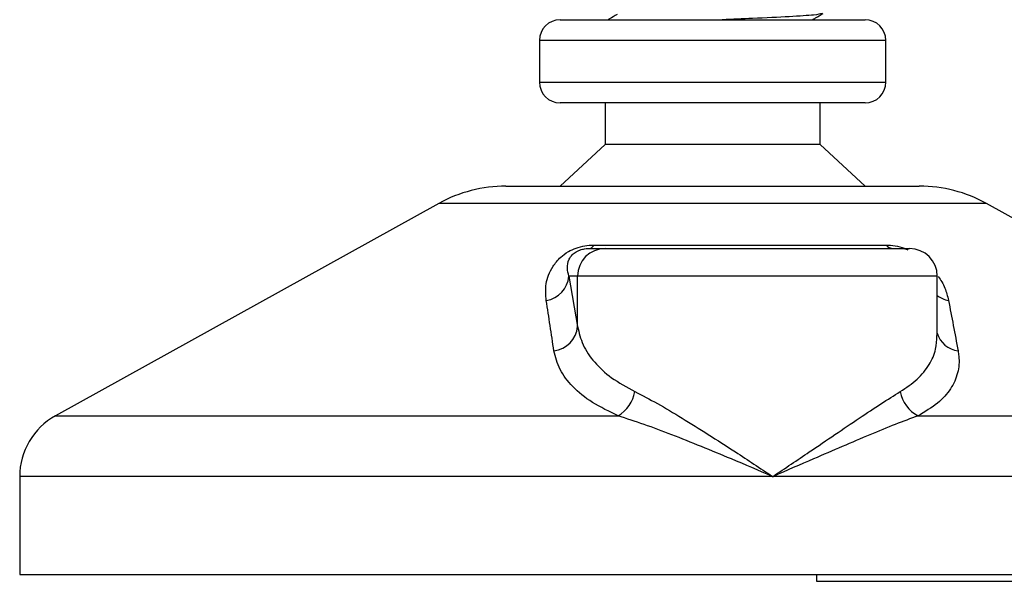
# Model space of a CAD drawing. Header units: millimetres. Extents: x 0 to 420, y 0 to 297.
# Tile 55 of 105: x 264.53 to 268.08, y 196.68 to 198.71. Entities that reach past the tile are written whole.
import ezdxf

# ---------------------------------------------------------------- set-up
doc = ezdxf.new("R2010")
doc.units = ezdxf.units.MM

msp = doc.modelspace()

# ---------------------------------------------------------------- linework, layer by layer
at = {"color": 7, "linetype": 'Continuous', "lineweight": 25}
for p, q in [((266.47843, 198.70829), (267.57843, 198.70829)), ((266.40343, 198.63329), (266.40343, 198.48329)), ((266.40578, 198.63329), (266.40343, 198.63329)), ((267.65343, 198.63329), (266.40578, 198.63329)), ((267.65343, 198.48329), (267.65343, 198.63329)), ((266.40343, 198.48329), (267.65343, 198.48329)), ((267.57843, 198.40829), (266.47843, 198.40829)), ((266.64093, 198.40829), (266.64093, 198.25829)), ((267.41593, 198.25829), (267.41593, 198.40829)), ((266.64093, 198.25829), (266.47843, 198.10829)), ((267.41593, 198.25829), (266.64093, 198.25829)), ((267.57843, 198.10829), (267.41593, 198.25829)), ((266.28264, 198.10829), (267.77421, 198.10829)), ((266.04039, 198.04569), (264.6573, 197.27967)), ((266.04411, 198.04569), (266.04039, 198.04569)), ((268.01646, 198.04569), (266.04411, 198.04569)), ((269.39955, 197.27967), (268.01646, 198.04569)), ((266.58331, 197.88329), (266.64091, 197.88329)), ((266.59981, 197.89581), (267.65505, 197.89581)), ((266.64091, 197.88329), (267.73884, 197.88329)), ((266.51008, 197.78329), (266.54129, 197.60161)), ((266.54129, 197.78329), (266.51008, 197.78329)), ((266.54129, 197.60161), (266.54129, 197.78329)), ((267.83884, 197.78329), (266.54129, 197.78329)), ((267.83884, 197.56913), (267.83884, 197.78329)), ((264.6573, 197.27967), (266.6874, 197.27967)), ((267.76971, 197.27967), (269.39955, 197.27967)), ((264.52843, 197.06097), (264.52843, 196.70829)), ((267.2452, 197.06097), (264.52843, 197.06097)), ((269.52843, 197.06097), (267.2452, 197.06097)), ((264.52843, 196.70829), (264.53784, 196.70829)), ((264.53784, 196.70829), (269.52843, 196.70829)), ((267.40343, 196.70829), (267.40343, 196.68329)), ((267.40343, 196.68329), (267.41284, 196.68329)), ((267.41284, 196.68329), (272.40343, 196.68329))]:
    msp.add_line(p, q, dxfattribs=at)
for centre, radius, start, end in [((266.47843, 198.63329), 0.075, 90, 180), ((267.57843, 198.63329), 0.075, 0, 90), ((266.47843, 198.48329), 0.075, 180, 270), ((267.57843, 198.48329), 0.075, 270, 0), ((266.28264, 197.60829), 0.5, 90, 118.97971), ((267.77421, 197.60829), 0.5, 61.02029, 90), ((266.6411, 197.78348), 0.09981, 90.1083, 180.10789), ((266.58013, 197.90462), 0.02156, 278.49257, 335.89592), ((267.68102, 197.91636), 0.03312, 218.34182, 266.79191), ((267.73884, 197.78329), 0.1, 0, 90), ((266.41304, 197.79203), 0.09744, 279.07467, 354.85539), ((267.89857, 197.79349), 0.09955, 233.12971, 258.87121), ((266.4441, 197.61105), 0.09764, 276.94193, 354.44804), ((267.92491, 197.60301), 0.08955, 196.03358, 262.99521), ((266.61624, 197.39403), 0.13469, 301.89425, 348.4889), ((267.82681, 197.38904), 0.12338, 190.22117, 242.43176), ((264.77843, 197.06097), 0.25, 118.97971, 180)]:
    msp.add_arc(centre, radius, start, end, dxfattribs=at)
for points, knots in [([(266.68374, 198.72698), (266.67469, 198.72173), (266.66394, 198.7155), (266.65318, 198.70928), (266.65148, 198.70829)], [0, 0, 0, 0, 0.84184969, 1, 1, 1, 1]), ([(267.4237, 198.73042), (267.41659, 198.72864), (267.40139, 198.72483), (267.30939, 198.71922), (267.18889, 198.71308), (267.10004, 198.7097), (267.06311, 198.70829)], [0, 0, 0, 0, 0.241546, 0.5162603, 0.7989712, 1, 1, 1, 1]), ([(267.38871, 198.70829), (267.39238, 198.71042), (267.40511, 198.71779), (267.41784, 198.72516), (267.42689, 198.7304)], [0, 0, 0, 0, 0.2887283, 1, 1, 1, 1]), ([(266.4284, 197.69581), (266.42676, 197.71572), (266.42349, 197.75542), (266.44297, 197.80861), (266.47448, 197.84829), (266.50449, 197.87095), (266.53516, 197.88561), (266.5667, 197.8939), (266.58847, 197.89576), (266.59881, 197.89581), (266.59981, 197.89581)], [0, 0, 0, 0, 0.2791688, 0.5566156, 0.6991027, 0.7915598, 0.8614835, 0.9308082, 0.9932657, 1, 1, 1, 1]), ([(266.51008, 197.78329), (266.50753, 197.79295), (266.50241, 197.81236), (266.50639, 197.83835), (266.51939, 197.85859), (266.53219, 197.86945), (266.54308, 197.87518), (266.55109, 197.87834), (266.55835, 197.8805), (266.56813, 197.88241), (266.57564, 197.88312), (266.58098, 197.88328), (266.58277, 197.88329), (266.58331, 197.88329)], [0, 0, 0, 0, 0.3126385, 0.6283409, 0.7723225, 0.8532102, 0.8895986, 0.904004, 0.9304919, 0.9491875, 0.9821779, 0.994635, 1, 1, 1, 1]), ([(267.65505, 197.89581), (267.66533, 197.89528), (267.68605, 197.8942), (267.7145, 197.88674), (267.72888, 197.88003), (267.73327, 197.87798)], [0, 0, 0, 0, 0.4058796, 0.8185677, 1, 1, 1, 1]), ([(267.84193, 197.78284), (267.84667, 197.77614), (267.86208, 197.75436), (267.87224, 197.72553), (267.87749, 197.70359), (267.87935, 197.69581)], [0, 0, 0, 0, 0.2227088, 0.7244469, 1, 1, 1, 1]), ([(266.4559, 197.51413), (266.45128, 197.54459), (266.44199, 197.60576), (266.43295, 197.66571), (266.4284, 197.69581)], [0, 0, 0, 0, 0.497852, 1, 1, 1, 1]), ([(267.87935, 197.69581), (267.88519, 197.66597), (267.89691, 197.60602), (267.90828, 197.54485), (267.91399, 197.51413)], [0, 0, 0, 0, 0.4978543, 1, 1, 1, 1]), ([(266.54129, 197.60161), (266.54647, 197.57947), (266.55698, 197.53462), (266.59935, 197.47292), (266.66059, 197.41539), (266.71869, 197.3834), (266.74822, 197.36715)], [0, 0, 0, 0, 0.2465936, 0.4996913, 0.7457356, 1, 1, 1, 1]), ([(267.70539, 197.36715), (267.72697, 197.38167), (267.77078, 197.41114), (267.81197, 197.46338), (267.83586, 197.51617), (267.83682, 197.55282), (267.83725, 197.56913)], [0, 0, 0, 0, 0.259926, 0.5276701, 0.789907, 1, 1, 1, 1]), ([(266.6874, 197.27967), (266.65522, 197.29532), (266.58972, 197.32718), (266.52119, 197.38411), (266.4731, 197.44647), (266.46169, 197.49137), (266.4559, 197.51413)], [0, 0, 0, 0, 0.2463531, 0.5014676, 0.7472632, 1, 1, 1, 1]), ([(267.91399, 197.51413), (267.91498, 197.50777), (267.91922, 197.48053), (267.91555, 197.43353), (267.88988, 197.37671), (267.84346, 197.32408), (267.79453, 197.29462), (267.76971, 197.27967)], [0, 0, 0, 0, 0.0699949, 0.2998887, 0.53536, 0.7642956, 1, 1, 1, 1]), ([(266.74822, 197.36715), (266.77474, 197.3534), (266.82851, 197.3255), (266.91805, 197.27215), (267.01273, 197.2132), (267.12211, 197.14264), (267.20032, 197.09092), (267.24481, 197.06123), (267.2452, 197.06097)], [0, 0, 0, 0, 0.1790938, 0.3632907, 0.5505087, 0.7413645, 0.9977537, 1, 1, 1, 1]), ([(267.2452, 197.06097), (267.24558, 197.06123), (267.29008, 197.09092), (267.36657, 197.14243), (267.47056, 197.21301), (267.55748, 197.27171), (267.63754, 197.3253), (267.68278, 197.35321), (267.70539, 197.36715)], [0, 0, 0, 0, 0.0022463, 0.2586377, 0.4477168, 0.6367116, 0.818473, 1, 1, 1, 1]), ([(267.2452, 197.06097), (267.24477, 197.06115), (267.19538, 197.08238), (267.07274, 197.13472), (266.91639, 197.19859), (266.78068, 197.2498), (266.71849, 197.26971), (266.6874, 197.27967)], [0, 0, 0, 0, 0.0022151, 0.2580941, 0.6355, 0.8178206, 1, 1, 1, 1]), ([(267.76971, 197.27967), (267.74278, 197.26981), (267.68837, 197.24988), (267.56445, 197.19875), (267.41588, 197.13471), (267.29501, 197.08238), (267.24562, 197.06115), (267.2452, 197.06097)], [0, 0, 0, 0, 0.1804148, 0.3645009, 0.7419063, 0.9977849, 1, 1, 1, 1])]:
    msp.add_open_spline(points, degree=3, knots=knots, dxfattribs=at)

doc.saveas('drawing.dxf')
